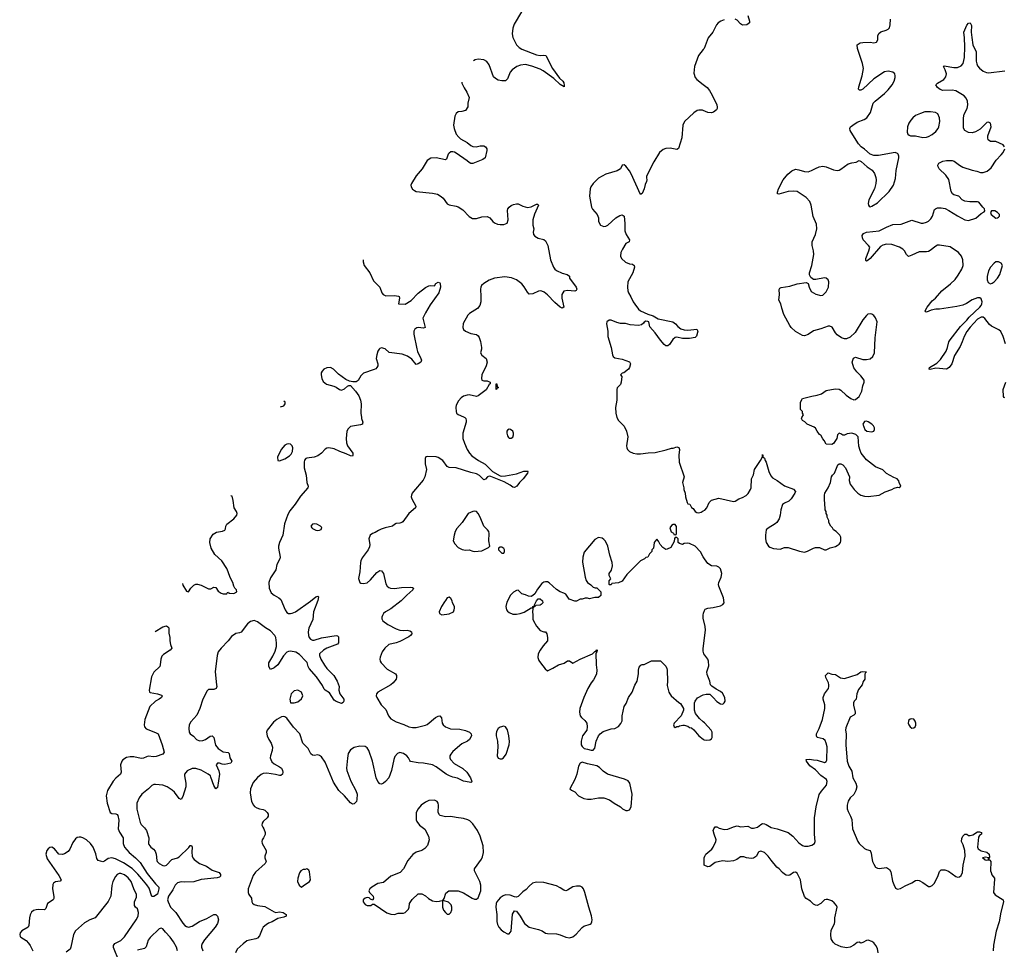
# Model space of a CAD drawing. Header units: inches. Extents: x 1550315 to 1685896, y 510706 to 640504.
# Tile 62 of 256: x 1572499 to 1583303, y 564168 to 574365. Entities that reach past the tile are written whole.
import ezdxf

# ---------------------------------------------------------------- set-up
doc = ezdxf.new("R2010")
doc.units = ezdxf.units.IN
doc.header["$MEASUREMENT"] = 0
for name, color, linetype in [('B5576', 7, 'Continuous'), ('B5577', 7, 'Continuous'), ('B5586', 7, 'Continuous'), ('B5587', 7, 'Continuous')]:
    doc.layers.add(name, color=color, linetype=linetype)

msp = doc.modelspace()

# ---------------------------------------------------------------- linework, layer by layer
at = {"layer": 'B5576', "color": 5}
for points, elevation in [([(1576249, 570000), (1576250, 569990), (1576263, 569950), (1576261, 569939), (1576259, 569930), (1576238, 569922), (1576130, 569903), (1576102, 569878), (1576089, 569851), (1576082, 569770), (1576084, 569724), (1576097, 569690), (1576153, 569610), (1576156, 569590), (1576150, 569579), (1576130, 569580), (1576083, 569603), (1576010, 569628), (1575950, 569656), (1575890, 569668), (1575870, 569664), (1575850, 569653), (1575811, 569610), (1575770, 569581), (1575730, 569567), (1575650, 569556), (1575638, 569550), (1575625, 569535), (1575619, 569510), (1575621, 569450), (1575644, 569370), (1575650, 569290), (1575663, 569250), (1575659, 569230), (1575581, 569139), (1575520, 569050), (1575463, 568977), (1575441, 568939), (1575406, 568834), (1575387, 568710), (1575350, 568630), (1575338, 568590), (1575337, 568570), (1575356, 568470), (1575353, 568450), (1575322, 568390), (1575308, 568330), (1575250, 568243), (1575232, 568190), (1575235, 568130), (1575260, 568080), (1575290, 568053), (1575344, 568024), (1575364, 568004), (1575412, 567890), (1575430, 567863), (1575450, 567852), (1575470, 567850), (1575490, 567855), (1575524, 567870), (1575690, 567985), (1575750, 568034), (1575770, 568043), (1575776, 568036), (1575770, 567994), (1575724, 567870), (1575714, 567786), (1575670, 567690), (1575664, 567650), (1575668, 567610), (1575675, 567590), (1575688, 567570), (1575710, 567559), (1575730, 567559), (1575810, 567585), (1575970, 567611), (1575987, 567607), (1575996, 567596), (1575996, 567530), (1575986, 567514), (1575870, 567471), (1575833, 567450), (1575790, 567410), (1575789, 567390), (1575804, 567350), (1575845, 567285), (1575870, 567250), (1575945, 567170), (1575981, 567110), (1576004, 567050), (1576001, 567010), (1576011, 566970), (1576057, 566910), (1576056, 566890), (1576050, 566875), (1576030, 566865), (1575970, 566886), (1575950, 566902), (1575900, 566980), (1575850, 567010), (1575841, 567021), (1575820, 567060), (1575755, 567155), (1575676, 567250), (1575665, 567270), (1575653, 567313), (1575640, 567330), (1575570, 567402), (1575530, 567426), (1575470, 567437), (1575450, 567435), (1575430, 567426), (1575393, 567387), (1575330, 567287), (1575290, 567254), (1575250, 567239), (1575234, 567270), (1575234, 567310), (1575278, 567382), (1575303, 567437), (1575315, 567490), (1575317, 567530), (1575308, 567590), (1575298, 567610), (1575250, 567663), (1575196, 567696), (1575110, 567759), (1575070, 567773), (1575030, 567765), (1575000, 567740), (1574930, 567647), (1574910, 567638), (1574869, 567631), (1574822, 567598), (1574788, 567550), (1574710, 567470), (1574678, 567430), (1574665, 567390), (1574644, 567210), (1574660, 567070), (1574661, 567050), (1574654, 567030), (1574630, 567018), (1574570, 567018), (1574557, 567003), (1574510, 566913), (1574476, 566810), (1574443, 566737), (1574376, 566664), (1574360, 566630), (1574355, 566590), (1574359, 566550), (1574371, 566530), (1574405, 566505), (1574439, 566470), (1574470, 566456), (1574510, 566458), (1574539, 566470), (1574590, 566506), (1574610, 566508), (1574630, 566490), (1574649, 566409), (1574675, 566370), (1574730, 566335), (1574788, 566328), (1574797, 566317), (1574805, 566270), (1574826, 566230), (1574815, 566210), (1574750, 566196), (1574720, 566200), (1574690, 566209), (1574671, 566209), (1574656, 566190), (1574684, 566124), (1574690, 566090), (1574670, 565942), (1574650, 565929), (1574630, 565965), (1574598, 566058), (1574591, 566071), (1574566, 566090), (1574490, 566133), (1574430, 566151), (1574390, 566152), (1574335, 566125), (1574307, 566090), (1574307, 566070), (1574323, 565990), (1574323, 565950), (1574290, 565844), (1574270, 565813), (1574250, 565821), (1574197, 565890), (1574173, 565913), (1574118, 565950), (1574070, 565968), (1573990, 565976), (1573970, 565974), (1573950, 565965), (1573912, 565928), (1573840, 565870), (1573808, 565830), (1573785, 565770), (1573785, 565705), (1573819, 565559), (1573830, 565537), (1573870, 565500), (1573890, 565470), (1573917, 565390), (1573914, 565330), (1573917, 565317), (1573937, 565290), (1573966, 565266), (1573984, 565244), (1573996, 565210), (1574003, 565143), (1574008, 565130), (1574028, 565110), (1574070, 565086), (1574090, 565084), (1574110, 565092), (1574168, 565152), (1574230, 565170), (1574250, 565181), (1574355, 565285), (1574370, 565307), (1574385, 565305), (1574390, 565290), (1574386, 565234), (1574390, 565190), (1574400, 565170), (1574414, 565154), (1574470, 565110), (1574550, 565079), (1574610, 565035), (1574687, 565010), (1574701, 564990), (1574703, 564970), (1574690, 564959), (1574667, 564953), (1574490, 564935), (1574410, 564909), (1574310, 564905), (1574270, 564907), (1574230, 564896), (1574205, 564870), (1574179, 564821), (1574130, 564751), (1574122, 564710), (1574127, 564687), (1574155, 564630), (1574213, 564573), (1574290, 564454), (1574310, 564430), (1574330, 564417), (1574352, 564412), (1574390, 564423), (1574470, 564474), (1574553, 564507), (1574630, 564550), (1574650, 564548), (1574668, 564530), (1574680, 564490), (1574668, 564450), (1574644, 564410), (1574527, 564273), (1574500, 564230), (1574493, 564210), (1574493, 564190), (1574510, 564150)], 640), ([(1577382, 570000), (1577393, 569990), (1577398, 569970), (1577398, 569950), (1577360, 569830), (1577362, 569770), (1577379, 569719), (1577410, 569650), (1577434, 569610), (1577461, 569581), (1577534, 569530), (1577608, 569488), (1577688, 569408), (1577770, 569363), (1577790, 569359), (1577830, 569360), (1577950, 569385), (1578030, 569412), (1578073, 569413), (1578078, 569410), (1578073, 569407), (1578071, 569391), (1578022, 569330), (1577982, 569290), (1577953, 569247), (1577930, 569234), (1577910, 569239), (1577880, 569260), (1577815, 569295), (1577670, 569356), (1577650, 569357), (1577633, 569350), (1577610, 569326), (1577590, 569318), (1577546, 569366), (1577510, 569384), (1577450, 569397), (1577290, 569451), (1577210, 569452), (1577190, 569465), (1577142, 569530), (1577090, 569564), (1577070, 569569), (1576970, 569575), (1576954, 569570), (1576947, 569553), (1576948, 569492), (1576962, 569430), (1576945, 569350), (1576925, 569315), (1576819, 569190), (1576805, 569170), (1576798, 569150), (1576796, 569130), (1576802, 569110), (1576847, 569030), (1576843, 569010), (1576768, 568950), (1576702, 568858), (1576691, 568850), (1576670, 568841), (1576630, 568839), (1576610, 568829), (1576590, 568809), (1576510, 568792), (1576464, 568776), (1576437, 568763), (1576401, 568739), (1576370, 568729), (1576345, 568710), (1576331, 568670), (1576341, 568610), (1576338, 568582), (1576324, 568550), (1576258, 568462), (1576242, 568430), (1576237, 568410), (1576230, 568310), (1576215, 568235), (1576230, 568192), (1576243, 568183), (1576270, 568179), (1576310, 568187), (1576350, 568221), (1576419, 568301), (1576450, 568324), (1576470, 568319), (1576490, 568291), (1576517, 568177), (1576530, 568150), (1576550, 568136), (1576569, 568129), (1576610, 568126), (1576690, 568137), (1576790, 568142), (1576810, 568137), (1576819, 568130), (1576813, 568110), (1576747, 568053), (1576685, 567990), (1576570, 567903), (1576511, 567870), (1576491, 567850), (1576481, 567830), (1576474, 567810), (1576474, 567794), (1576483, 567770), (1576537, 567730), (1576630, 567683), (1576670, 567670), (1576710, 567665), (1576750, 567667), (1576781, 567661), (1576798, 567650), (1576800, 567630), (1576788, 567610), (1576770, 567597), (1576670, 567545), (1576630, 567530), (1576548, 567510), (1576504, 567470), (1576476, 567430), (1576454, 567374), (1576451, 567350), (1576455, 567330), (1576467, 567310), (1576530, 567242), (1576621, 567190), (1576633, 567173), (1576635, 567150), (1576630, 567130), (1576598, 567090), (1576570, 567070), (1576427, 566990), (1576413, 566970), (1576411, 566950), (1576416, 566930), (1576466, 566850), (1576518, 566798), (1576544, 566730), (1576570, 566697), (1576630, 566662), (1576715, 566635), (1576770, 566608), (1576810, 566600), (1576850, 566600), (1576950, 566625), (1576970, 566634), (1577061, 566710), (1577090, 566725), (1577110, 566730), (1577128, 566708), (1577136, 566650), (1577144, 566630), (1577171, 566610), (1577227, 566587), (1577330, 566583), (1577390, 566569), (1577433, 566550), (1577453, 566530), (1577457, 566510), (1577436, 566470), (1577411, 566450), (1577350, 566421), (1577250, 566336), (1577229, 566310), (1577220, 566290), (1577219, 566270), (1577226, 566250), (1577266, 566206), (1577360, 566150), (1577405, 566110), (1577444, 566050), (1577459, 566010), (1577457, 566003), (1577450, 565999), (1577430, 566000), (1577370, 566012), (1577304, 566044), (1577250, 566056), (1577215, 566070), (1577177, 566090), (1577070, 566169), (1577030, 566191), (1576930, 566211), (1576870, 566215), (1576788, 566228), (1576778, 566238), (1576764, 566270), (1576747, 566290), (1576710, 566314), (1576670, 566326), (1576643, 566317), (1576617, 566283), (1576605, 566250), (1576580, 566130), (1576548, 566050), (1576513, 566007), (1576491, 565989), (1576470, 565980), (1576450, 565984), (1576427, 566010), (1576410, 566050), (1576371, 566231), (1576329, 566350), (1576310, 566378), (1576290, 566392), (1576230, 566398), (1576170, 566382), (1576130, 566355), (1576104, 566316), (1576094, 566266), (1576084, 566156), (1576087, 566130), (1576134, 566014), (1576188, 565910), (1576201, 565870), (1576199, 565810), (1576194, 565790), (1576170, 565764), (1576150, 565761), (1576130, 565774), (1576064, 565850), (1576001, 565910), (1575943, 566003), (1575850, 566219), (1575810, 566279), (1575790, 566295), (1575770, 566300), (1575730, 566295), (1575710, 566298), (1575692, 566312), (1575666, 566370), (1575605, 566430), (1575571, 566530), (1575505, 566605), (1575430, 566703), (1575410, 566717), (1575390, 566721), (1575370, 566717), (1575319, 566690), (1575282, 566658), (1575215, 566570), (1575207, 566550), (1575216, 566510), (1575233, 566470), (1575258, 566430), (1575273, 566387), (1575271, 566350), (1575250, 566290), (1575249, 566270), (1575254, 566250), (1575266, 566226), (1575290, 566201), (1575350, 566170), (1575370, 566154), (1575383, 566130), (1575385, 566110), (1575381, 566090), (1575364, 566076), (1575350, 566075), (1575307, 566087), (1575210, 566100), (1575170, 566095), (1575150, 566087), (1575110, 566054), (1575061, 565999), (1575030, 565930), (1575026, 565886), (1575042, 565790), (1575063, 565750), (1575076, 565736), (1575100, 565720), (1575130, 565708), (1575170, 565702), (1575190, 565693), (1575213, 565670), (1575225, 565650), (1575227, 565630), (1575215, 565610), (1575169, 565571), (1575158, 565550), (1575156, 565530), (1575166, 565506), (1575179, 565490), (1575191, 565450), (1575191, 565429), (1575175, 565390), (1575161, 565370), (1575156, 565350), (1575161, 565330), (1575204, 565250), (1575202, 565230), (1575188, 565190), (1575188, 565170), (1575202, 565130), (1575194, 565110), (1575087, 565013), (1575061, 564979), (1575006, 564830), (1575006, 564790), (1575013, 564770), (1575042, 564730), (1575047, 564690), (1575054, 564674), (1575070, 564660), (1575110, 564647), (1575190, 564637), (1575290, 564580), (1575310, 564573), (1575350, 564578), (1575390, 564573), (1575421, 564550), (1575421, 564530), (1575399, 564521), (1575330, 564505), (1575270, 564469), (1575230, 564456), (1575202, 564438), (1575172, 564410), (1575159, 564390), (1575130, 564316), (1575110, 564290), (1575090, 564281), (1575022, 564270), (1574990, 564260), (1574950, 564229), (1574885, 564170), (1574866, 564130)], 660), ([(1579051, 570000), (1579071, 569970), (1579130, 569905), (1579159, 569850), (1579171, 569790), (1579159, 569690), (1579160, 569670), (1579169, 569650), (1579190, 569630), (1579230, 569612), (1579270, 569602), (1579310, 569602), (1579396, 569615), (1579470, 569619), (1579594, 569646), (1579650, 569665), (1579670, 569665), (1579710, 569678), (1579731, 569671), (1579738, 569650), (1579731, 569590), (1579736, 569510), (1579791, 569351), (1579772, 569290), (1579785, 569230), (1579785, 569210), (1579801, 569170), (1579806, 569130), (1579822, 569070), (1579830, 569054), (1579851, 569051), (1579870, 569014), (1579890, 569002), (1579912, 568970), (1579930, 568958), (1579950, 568956), (1579977, 568963), (1580000, 568977)], 680), ([(1574284, 568182), (1574290, 568162), (1574330, 568095), (1574350, 568089), (1574377, 568130), (1574410, 568163), (1574430, 568172), (1574450, 568174), (1574490, 568162), (1574570, 568123), (1574597, 568123), (1574630, 568142), (1574650, 568138), (1574678, 568098), (1574710, 568075), (1574730, 568069), (1574771, 568069), (1574778, 568082), (1574790, 568086), (1574795, 568075), (1574850, 568070), (1574881, 568090), (1574878, 568110), (1574859, 568130), (1574848, 568150), (1574836, 568190), (1574807, 568247), (1574787, 568310), (1574770, 568346), (1574716, 568430), (1574639, 568499), (1574599, 568570), (1574584, 568630), (1574588, 568672), (1574620, 568720), (1574658, 568742), (1574726, 568755), (1574750, 568765), (1574758, 568782), (1574761, 568810), (1574771, 568830), (1574847, 568890), (1574881, 568930), (1574884, 568950), (1574879, 568970), (1574851, 569011), (1574843, 569090), (1574830, 569138), (1574816, 569144)], 620), ([(1580000, 568474), (1579969, 568529), (1579910, 568590), (1579850, 568621), (1579830, 568624), (1579790, 568618), (1579770, 568609), (1579740, 568620), (1579726, 568630), (1579726, 568670), (1579710, 568686), (1579690, 568686), (1579684, 568676), (1579680, 568640), (1579644, 568576), (1579604, 568556), (1579590, 568555), (1579556, 568576), (1579527, 568607), (1579510, 568646), (1579490, 568666), (1579470, 568646), (1579462, 568630), (1579454, 568570), (1579434, 568550), (1579434, 568530), (1579410, 568506), (1579391, 568469), (1579370, 568466), (1579354, 568450), (1579310, 568428), (1579160, 568280), (1579110, 568208), (1579070, 568188), (1578998, 568182), (1578990, 568166), (1578970, 568166), (1578966, 568170), (1578966, 568210), (1578986, 568230), (1578968, 568268), (1578968, 568290), (1578993, 568327), (1579005, 568375), (1579001, 568410), (1578976, 568490), (1578952, 568590), (1578926, 568646), (1578910, 568665), (1578890, 568679), (1578850, 568684), (1578810, 568664), (1578694, 568526), (1578677, 568470), (1578675, 568415), (1578704, 568250), (1578715, 568215), (1578731, 568191), (1578766, 568166), (1578790, 568142), (1578813, 568133), (1578832, 568132), (1578874, 568090), (1578874, 568050), (1578850, 568026), (1578810, 568028), (1578750, 568014), (1578730, 568019), (1578702, 568018), (1578670, 568009), (1578650, 568008), (1578610, 567988), (1578590, 567988), (1578529, 568009), (1578490, 568062), (1578470, 568075), (1578430, 568089), (1578390, 568114), (1578309, 568189), (1578290, 568199), (1578270, 568199), (1578250, 568195), (1578230, 568182), (1578181, 568119), (1578151, 568069), (1578130, 568048), (1578110, 568038), (1578083, 568043), (1578050, 568058), (1578010, 568069), (1577970, 568108), (1577950, 568104), (1577916, 568084), (1577886, 568054), (1577844, 567976), (1577833, 567930), (1577841, 567890), (1577850, 567876), (1577870, 567861), (1577910, 567844), (1577950, 567843), (1577989, 567851), (1578033, 567867), (1578110, 567912), (1578126, 567914), (1578128, 567930), (1578146, 567934), (1578146, 567946), (1578168, 567990), (1578189, 568011), (1578210, 568011), (1578236, 567990), (1578238, 567970), (1578222, 567950), (1578210, 567944), (1578162, 567938), (1578146, 567926), (1578134, 567926), (1578126, 567874), (1578128, 567832), (1578131, 567790), (1578137, 567770), (1578170, 567711), (1578210, 567665), (1578250, 567651), (1578270, 567651), (1578283, 567630), (1578291, 567590), (1578291, 567550), (1578243, 567497), (1578211, 567450), (1578188, 567410), (1578185, 567370), (1578197, 567337), (1578213, 567310), (1578263, 567243), (1578290, 567221), (1578350, 567251), (1578410, 567288), (1578472, 567308), (1578510, 567331), (1578530, 567331), (1578570, 567305), (1578650, 567351), (1578786, 567410), (1578810, 567434), (1578822, 567438), (1578830, 567454), (1578834, 567450), (1578832, 567430), (1578822, 567418), (1578824, 567290), (1578833, 567230), (1578827, 567190), (1578811, 567150), (1578796, 567125), (1578768, 567092), (1578733, 567027), (1578688, 566930), (1578647, 566810), (1578642, 566770), (1578650, 566730), (1578664, 566710), (1578699, 566679), (1578723, 566650), (1578727, 566610), (1578721, 566570), (1578676, 566510), (1578661, 566450), (1578658, 566410), (1578670, 566392), (1578694, 566370), (1578730, 566365), (1578770, 566351), (1578790, 566352), (1578810, 566374), (1578824, 566450), (1578849, 566511), (1578867, 566533), (1578903, 566557), (1578990, 566587), (1579030, 566591), (1579069, 566611), (1579096, 566644), (1579110, 566674), (1579109, 566730), (1579133, 566830), (1579154, 566866), (1579179, 566930), (1579221, 566990), (1579250, 567065), (1579273, 567110), (1579289, 567190), (1579289, 567231), (1579298, 567262), (1579315, 567285), (1579330, 567292), (1579350, 567292), (1579430, 567331), (1579530, 567332), (1579590, 567272), (1579601, 567250), (1579603, 567230), (1579607, 567110), (1579603, 567063), (1579622, 566990), (1579631, 566970), (1579648, 566948), (1579730, 566876), (1579750, 566865), (1579782, 566810), (1579782, 566790), (1579758, 566730), (1579682, 566650), (1579674, 566630), (1579682, 566610), (1579690, 566602), (1579708, 566612), (1579727, 566613), (1579740, 566620), (1579775, 566625), (1579790, 566626), (1579830, 566616), (1579850, 566601), (1579870, 566596), (1579897, 566577), (1579950, 566511), (1580000, 566474)], 680), ([(1580000, 567799), (1579997, 567810), (1580000, 567832)], 680), ([(1573985, 567653), (1574070, 567704), (1574110, 567716), (1574126, 567706), (1574134, 567694), (1574137, 567637), (1574147, 567587), (1574147, 567550), (1574153, 567513), (1574167, 567470), (1574151, 567450), (1574077, 567403), (1574058, 567382), (1574046, 567350), (1574042, 567290), (1574036, 567270), (1573972, 567208), (1573945, 567155), (1573921, 567010), (1573925, 566990), (1573930, 566986), (1574012, 566970), (1574055, 566955), (1574061, 566950), (1574056, 566930), (1574031, 566910), (1573990, 566889), (1573927, 566833), (1573873, 566690), (1573863, 566630), (1573867, 566607), (1573886, 566586), (1573988, 566548), (1574018, 566530), (1574062, 566410), (1574083, 566330), (1574070, 566310), (1573996, 566284), (1573970, 566281), (1573910, 566285), (1573890, 566281), (1573856, 566264), (1573830, 566262), (1573750, 566278), (1573710, 566281), (1573670, 566272), (1573632, 566248), (1573618, 566230), (1573606, 566190), (1573611, 566110), (1573605, 566090), (1573553, 566047), (1573526, 566014), (1573463, 565910), (1573447, 565850), (1573458, 565770), (1573490, 565670), (1573510, 565656), (1573554, 565654), (1573567, 565647), (1573574, 565634), (1573585, 565585), (1573579, 565490), (1573593, 565453), (1573636, 565390), (1573634, 565330), (1573649, 565290), (1573699, 565230), (1573770, 565170), (1573821, 565121), (1573899, 564999), (1573990, 564886), (1574024, 564850), (1574027, 564830), (1574010, 564773), (1573970, 564749), (1573950, 564749), (1573918, 564838), (1573895, 564875), (1573840, 564940), (1573794, 564994), (1573734, 565054), (1573638, 565118), (1573550, 565159), (1573510, 565170), (1573470, 565165), (1573430, 565134), (1573410, 565126), (1573361, 565141), (1573344, 565164), (1573334, 565214), (1573304, 565290), (1573277, 565330), (1573233, 565370), (1573190, 565392), (1573170, 565399), (1573150, 565399), (1573130, 565393), (1573110, 565378), (1573082, 565338), (1573050, 565267), (1573030, 565241), (1572990, 565216), (1572969, 565209), (1572930, 565213), (1572882, 565270), (1572850, 565289), (1572830, 565284), (1572810, 565269), (1572797, 565250), (1572787, 565210), (1572800, 565160), (1572930, 564979), (1572955, 564930), (1572943, 564917), (1572890, 564907), (1572870, 564893), (1572862, 564878), (1572857, 564830), (1572873, 564747), (1572873, 564727), (1572867, 564710), (1572803, 564670), (1572785, 564615), (1572770, 564601), (1572710, 564605), (1572678, 564602), (1572650, 564592), (1572630, 564576), (1572615, 564545), (1572606, 564514), (1572600, 564430), (1572593, 564410), (1572521, 564370), (1572504, 564350), (1572499, 564330), (1572503, 564310), (1572510, 564301), (1572570, 564263), (1572596, 564236), (1572614, 564210), (1572642, 564150)], 620), ([(1580000, 567440), (1579998, 567450), (1580000, 567468)], 680), ([(1580000, 566662), (1579958, 566698), (1579915, 566755), (1579902, 566790), (1579902, 566870), (1579909, 566890), (1579935, 566925), (1580000, 566959)], 680), ([(1573590, 564034), (1573527, 564187), (1573529, 564210), (1573541, 564230), (1573610, 564265), (1573650, 564303), (1573778, 564490), (1573797, 564530), (1573804, 564570), (1573793, 564613), (1573769, 564630), (1573758, 564650), (1573759, 564690), (1573779, 564741), (1573781, 564770), (1573752, 564830), (1573721, 564910), (1573690, 564951), (1573650, 564986), (1573610, 564999), (1573590, 564998), (1573570, 564988), (1573550, 564965), (1573520, 564910), (1573509, 564869), (1573498, 564750), (1573469, 564691), (1573327, 564513), (1573270, 564490), (1573210, 564457), (1573110, 564369), (1573089, 564330), (1573061, 564190), (1573053, 564170), (1573010, 564137)], 640), ([(1574230, 564150), (1574219, 564190), (1574186, 564250), (1574150, 564301), (1574097, 564357), (1574070, 564393), (1574050, 564401), (1574030, 564392), (1573930, 564297), (1573910, 564269), (1573885, 564195), (1573870, 564176), (1573790, 564157)], 640)]:
    msp.add_lwpolyline(points, dxfattribs=dict(at, elevation=elevation))
for points, elevation in [([(1577870, 569873), (1577850, 569862), (1577843, 569850), (1577844, 569830), (1577850, 569802), (1577862, 569782), (1577870, 569776), (1577890, 569776), (1577910, 569786), (1577919, 569810), (1577917, 569830), (1577909, 569850), (1577886, 569870)], 680), ([(1575450, 569712), (1575430, 569709), (1575410, 569698), (1575368, 569650), (1575328, 569568), (1575331, 569531), (1575350, 569526), (1575410, 569547), (1575459, 569581), (1575479, 569601), (1575493, 569630), (1575495, 569670), (1575489, 569690), (1575470, 569709)], 640), ([(1577490, 568975), (1577470, 568971), (1577421, 568950), (1577353, 568850), (1577297, 568783), (1577278, 568750), (1577266, 568710), (1577256, 568650), (1577274, 568614), (1577310, 568577), (1577354, 568554), (1577390, 568546), (1577430, 568551), (1577470, 568534), (1577490, 568531), (1577570, 568539), (1577643, 568577), (1577658, 568590), (1577646, 568650), (1577650, 568730), (1577645, 568750), (1577631, 568770), (1577591, 568810), (1577553, 568910), (1577530, 568949), (1577510, 568970)], 680), ([(1575730, 568835), (1575710, 568832), (1575695, 568810), (1575703, 568790), (1575710, 568784), (1575750, 568767), (1575770, 568763), (1575790, 568766), (1575808, 568772), (1575814, 568794), (1575798, 568810), (1575758, 568830)], 660), ([(1579670, 568828), (1579650, 568818), (1579632, 568790), (1579646, 568746), (1579673, 568733), (1579678, 568718), (1579690, 568714), (1579702, 568718), (1579706, 568730), (1579707, 568807), (1579690, 568826)], 680), ([(1577790, 568578), (1577770, 568578), (1577754, 568570), (1577754, 568550), (1577790, 568514), (1577810, 568514), (1577818, 568530), (1577818, 568550), (1577810, 568566)], 680), ([(1577210, 568029), (1577190, 568022), (1577170, 567995), (1577162, 567978), (1577126, 567930), (1577101, 567870), (1577107, 567850), (1577130, 567837), (1577210, 567847), (1577258, 567870), (1577268, 567890), (1577269, 567910), (1577269, 567930), (1577249, 567969), (1577244, 567990), (1577230, 568015)], 680), ([(1575550, 567012), (1575510, 567002), (1575476, 566970), (1575463, 566910), (1575472, 566872), (1575511, 566871), (1575550, 566883), (1575590, 566914), (1575606, 566950), (1575590, 566990)], 660), ([(1577810, 566617), (1577770, 566606), (1577750, 566589), (1577730, 566556), (1577726, 566530), (1577726, 566510), (1577742, 566450), (1577746, 566390), (1577739, 566290), (1577750, 566265), (1577770, 566256), (1577790, 566259), (1577809, 566270), (1577837, 566310), (1577869, 566410), (1577872, 566448), (1577866, 566510), (1577850, 566575), (1577830, 566609)], 680), ([(1578670, 566222), (1578650, 566208), (1578630, 566178), (1578614, 566090), (1578590, 566029), (1578534, 565930), (1578552, 565912), (1578590, 565896), (1578631, 565850), (1578690, 565824), (1578730, 565814), (1578770, 565814), (1578850, 565831), (1578910, 565831), (1578970, 565806), (1579022, 565770), (1579090, 565731), (1579112, 565710), (1579150, 565691), (1579170, 565691), (1579190, 565698), (1579209, 565731), (1579219, 565870), (1579193, 565990), (1579175, 566015), (1579135, 566035), (1578950, 566089), (1578902, 566122), (1578862, 566162), (1578830, 566179), (1578730, 566202)], 680), ([(1577050, 565803), (1576990, 565799), (1576950, 565783), (1576905, 565750), (1576871, 565710), (1576851, 565670), (1576851, 565590), (1576856, 565570), (1576887, 565530), (1576944, 565484), (1576984, 565410), (1576993, 565367), (1576973, 565307), (1576945, 565275), (1576910, 565253), (1576848, 565232), (1576811, 565209), (1576757, 565143), (1576711, 565050), (1576672, 565010), (1576571, 564969), (1576490, 564902), (1576430, 564889), (1576363, 564850), (1576341, 564830), (1576331, 564810), (1576338, 564790), (1576378, 564750), (1576382, 564730), (1576373, 564707), (1576350, 564718), (1576334, 564734), (1576310, 564737), (1576290, 564729), (1576267, 564710), (1576267, 564690), (1576290, 564659), (1576310, 564648), (1576352, 564648), (1576370, 564662), (1576390, 564662), (1576528, 564568), (1576570, 564555), (1576610, 564551), (1576650, 564563), (1576710, 564564), (1576730, 564571), (1576765, 564610), (1576773, 564630), (1576776, 564670), (1576804, 564715), (1576870, 564775), (1576910, 564775), (1576950, 564756), (1576984, 564724), (1577030, 564699), (1577070, 564693), (1577105, 564695), (1577130, 564702), (1577140, 564700), (1577140, 564630), (1577150, 564599), (1577170, 564570), (1577190, 564553), (1577210, 564553), (1577230, 564570), (1577240, 564600), (1577242, 564630), (1577233, 564654), (1577204, 564684), (1577158, 564698), (1577150, 564706), (1577142, 564702), (1577155, 564725), (1577175, 564785), (1577209, 564811), (1577310, 564811), (1577370, 564786), (1577462, 564730), (1577490, 564718), (1577510, 564718), (1577530, 564732), (1577558, 564810), (1577558, 564870), (1577549, 564910), (1577489, 565030), (1577489, 565050), (1577565, 565155), (1577578, 565182), (1577589, 565230), (1577583, 565303), (1577550, 565410), (1577521, 565470), (1577470, 565546), (1577438, 565578), (1577415, 565590), (1577370, 565604), (1577290, 565612), (1577230, 565624), (1577170, 565622), (1577114, 565635), (1577104, 565644), (1577089, 565670), (1577095, 565750), (1577092, 565772), (1577079, 565790)], 680), ([(1575650, 565049), (1575630, 565042), (1575610, 565042), (1575585, 565030), (1575570, 565008), (1575551, 564950), (1575547, 564910), (1575566, 564870), (1575590, 564851), (1575610, 564863), (1575679, 564910), (1575689, 564930), (1575679, 565019), (1575670, 565035)], 680), ([(1578170, 564904), (1578126, 564894), (1578090, 564862), (1578056, 564824), (1578021, 564799), (1577970, 564749), (1577950, 564741), (1577930, 564743), (1577881, 564761), (1577830, 564764), (1577805, 564755), (1577770, 564733), (1577734, 564690), (1577728, 564670), (1577725, 564630), (1577733, 564550), (1577734, 564474), (1577741, 564441), (1577756, 564410), (1577782, 564382), (1577810, 564359), (1577850, 564336), (1577870, 564338), (1577892, 564368), (1577907, 564553), (1577930, 564591), (1577950, 564585), (1577991, 564530), (1578039, 564450), (1578090, 564411), (1578190, 564387), (1578231, 564370), (1578270, 564346), (1578290, 564341), (1578390, 564336), (1578430, 564327), (1578490, 564301), (1578530, 564294), (1578570, 564305), (1578606, 564334), (1578670, 564407), (1578690, 564421), (1578758, 564442), (1578769, 564451), (1578777, 564470), (1578779, 564490), (1578774, 564534), (1578744, 564630), (1578701, 564790), (1578684, 564830), (1578670, 564849), (1578650, 564859), (1578610, 564861), (1578568, 564852), (1578510, 564815), (1578490, 564808), (1578470, 564815), (1578430, 564844), (1578390, 564864), (1578250, 564902)], 680)]:
    msp.add_lwpolyline(points, close=True, dxfattribs=dict(at, elevation=elevation))
at = {"layer": 'B5577', "color": 5}
for points, elevation in [([(1578004, 574450), (1577925, 574315), (1577909, 574271), (1577904, 574210), (1577910, 574170), (1577952, 574090), (1577981, 574061), (1578010, 574042), (1578170, 573979), (1578210, 573973), (1578250, 573976), (1578273, 573973), (1578344, 573830), (1578423, 573723), (1578459, 573690), (1578470, 573671), (1578475, 573645), (1578472, 573630), (1578430, 573655), (1578360, 573720), (1578244, 573804), (1578210, 573822), (1578117, 573857), (1578050, 573874), (1577993, 573867), (1577955, 573850), (1577903, 573817), (1577881, 573790), (1577850, 573718), (1577830, 573695), (1577790, 573693), (1577750, 573703), (1577719, 573719), (1577698, 573738), (1577650, 573870), (1577625, 573905), (1577590, 573924), (1577530, 573934), (1577496, 573924), (1577480, 573915)], 660), ([(1580000, 574040), (1579947, 573973), (1579905, 573850), (1579897, 573777), (1579910, 573731), (1579929, 573709), (1580000, 573654)], 680), ([(1577350, 573681), (1577352, 573670), (1577376, 573616), (1577407, 573570), (1577431, 573511), (1577416, 573450), (1577416, 573410), (1577390, 573369), (1577350, 573359), (1577310, 573355), (1577290, 573335), (1577274, 573306), (1577260, 573210), (1577268, 573170), (1577290, 573110), (1577316, 573076), (1577337, 573057), (1577410, 573017), (1577450, 572984), (1577470, 572975), (1577509, 572971), (1577550, 572981), (1577590, 572981), (1577611, 572970), (1577626, 572950), (1577626, 572930), (1577606, 572850), (1577582, 572830), (1577470, 572789), (1577450, 572789), (1577430, 572799), (1577410, 572818), (1577290, 572901), (1577270, 572912), (1577250, 572917), (1577230, 572914), (1577210, 572900), (1577202, 572890), (1577183, 572837), (1577170, 572827), (1577070, 572850), (1577010, 572845), (1576970, 572820), (1576914, 572730), (1576850, 572652), (1576797, 572570), (1576791, 572550), (1576793, 572530), (1576810, 572508), (1576831, 572490), (1576850, 572482), (1577030, 572462), (1577085, 572450), (1577125, 572425), (1577146, 572406), (1577190, 572344), (1577210, 572333), (1577290, 572319), (1577310, 572311), (1577360, 572280), (1577430, 572207), (1577466, 572186), (1577510, 572185), (1577570, 572202), (1577630, 572206), (1577658, 572190), (1577690, 572151), (1577710, 572136), (1577743, 572123), (1577770, 572119), (1577810, 572117), (1577846, 572134), (1577859, 572170), (1577850, 572274), (1577854, 572290), (1577869, 572310), (1577890, 572326), (1577918, 572338), (1577950, 572346), (1577970, 572346), (1578019, 572319), (1578070, 572306), (1578110, 572313), (1578170, 572343), (1578182, 572342), (1578191, 572330), (1578147, 572233), (1578130, 572170), (1578130, 572110), (1578142, 572070), (1578134, 572034), (1578135, 572010), (1578150, 571991), (1578188, 571968), (1578250, 571955), (1578270, 571941), (1578293, 571890), (1578323, 571730), (1578356, 571650), (1578371, 571630), (1578390, 571615), (1578450, 571585), (1578505, 571570), (1578530, 571551), (1578531, 571530), (1578605, 571430), (1578611, 571409), (1578605, 571395), (1578591, 571389), (1578510, 571396), (1578470, 571388), (1578446, 571350), (1578446, 571310), (1578471, 571210), (1578450, 571201), (1578430, 571210), (1578370, 571263), (1578290, 571348), (1578255, 571375), (1578230, 571388), (1578210, 571391), (1578190, 571388), (1578130, 571357), (1578090, 571353), (1578070, 571376), (1578035, 571435), (1578009, 571469), (1577950, 571510), (1577894, 571534), (1577823, 571543), (1577710, 571531), (1577650, 571508), (1577591, 571470), (1577568, 571450), (1577558, 571430), (1577555, 571410), (1577560, 571330), (1577558, 571270), (1577548, 571230), (1577524, 571196), (1577436, 571144), (1577416, 571125), (1577366, 571034), (1577362, 570990), (1577370, 570967), (1577389, 570949), (1577450, 570924), (1577510, 570912), (1577530, 570896), (1577539, 570879), (1577555, 570835), (1577566, 570770), (1577566, 570750), (1577556, 570710), (1577570, 570684), (1577617, 570650), (1577627, 570610), (1577619, 570570), (1577571, 570470), (1577566, 570430), (1577571, 570410), (1577590, 570402), (1577630, 570403), (1577662, 570390), (1577662, 570370), (1577650, 570362), (1577616, 570304), (1577530, 570239), (1577510, 570231), (1577430, 570250), (1577410, 570248), (1577370, 570234), (1577344, 570216), (1577315, 570185), (1577290, 570137), (1577284, 570110), (1577287, 570067), (1577293, 570050), (1577310, 570033), (1577370, 570010), (1577382, 570000)], 660), ([(1580000, 573368), (1579990, 573372), (1579950, 573374), (1579931, 573369), (1579895, 573345), (1579795, 573250), (1579776, 573210), (1579764, 573070), (1579727, 572953), (1579710, 572941), (1579635, 572955), (1579588, 572952), (1579558, 572942), (1579521, 572910), (1579456, 572805), (1579378, 572650), (1579376, 572630), (1579381, 572610), (1579377, 572590), (1579362, 572558), (1579350, 572509), (1579330, 572458), (1579310, 572448), (1579210, 572674), (1579190, 572709), (1579150, 572759), (1579130, 572773), (1579110, 572768), (1579090, 572728), (1579054, 572706), (1578930, 572669), (1578850, 572626), (1578790, 572569), (1578765, 572530), (1578758, 572510), (1578753, 572430), (1578773, 572310), (1578785, 572285), (1578835, 572230), (1578851, 572190), (1578851, 572150), (1578871, 572110), (1578910, 572096), (1578930, 572099), (1578954, 572110), (1579042, 572190), (1579084, 572216), (1579110, 572223), (1579131, 572211), (1579138, 572130), (1579139, 572050), (1579154, 572010), (1579191, 571949), (1579185, 571930), (1579150, 571909), (1579112, 571848), (1579095, 571810), (1579093, 571770), (1579104, 571744), (1579147, 571707), (1579190, 571688), (1579222, 571682), (1579241, 571670), (1579244, 571650), (1579228, 571590), (1579171, 571490), (1579167, 571430), (1579172, 571390), (1579180, 571370), (1579206, 571326), (1579231, 571270), (1579250, 571243), (1579290, 571190), (1579312, 571170), (1579390, 571135), (1579450, 571115), (1579505, 571085), (1579665, 571050), (1579696, 571030), (1579720, 571000), (1579754, 570974), (1579790, 570963), (1579830, 570961), (1579930, 570971), (1579941, 570950), (1579925, 570895), (1579910, 570878), (1579850, 570869), (1579811, 570869), (1579770, 570869), (1579710, 570881), (1579690, 570879), (1579664, 570856), (1579630, 570804), (1579610, 570789), (1579590, 570789), (1579570, 570804), (1579530, 570849), (1579472, 570932), (1579415, 570995), (1579404, 571050), (1579390, 571056), (1579370, 571060), (1579350, 571046), (1579344, 571036), (1579322, 571018), (1579290, 571011), (1579198, 571018), (1579147, 571033), (1579090, 571032), (1579050, 571044), (1578990, 571071), (1578966, 571070), (1578943, 571050), (1578938, 571030), (1578953, 570950), (1578953, 570890), (1578990, 570770), (1579003, 570690), (1579010, 570672), (1579030, 570656), (1579110, 570643), (1579190, 570611), (1579202, 570590), (1579191, 570550), (1579178, 570530), (1579127, 570493), (1579110, 570488), (1579092, 570470), (1579105, 570450), (1579098, 570390), (1579090, 570364), (1579054, 570326), (1579051, 570309), (1579051, 570190), (1579035, 570110), (1579039, 570050), (1579050, 570002), (1579051, 570000)], 680), ([(1576267, 571732), (1576268, 571710), (1576277, 571670), (1576341, 571590), (1576382, 571502), (1576450, 571430), (1576473, 571370), (1576486, 571350), (1576515, 571335), (1576610, 571340), (1576654, 571334), (1576661, 571330), (1576667, 571310), (1576654, 571250), (1576730, 571245), (1576795, 571285), (1576870, 571364), (1576950, 571428), (1576990, 571447), (1577010, 571451), (1577050, 571445), (1577065, 571470), (1577090, 571486), (1577110, 571478), (1577113, 571470), (1577115, 571430), (1577099, 571370), (1577002, 571238), (1576952, 571150), (1576924, 571090), (1576947, 570990), (1576930, 570981), (1576873, 570987), (1576856, 570984), (1576835, 570970), (1576824, 570950), (1576824, 570916), (1576855, 570755), (1576864, 570724), (1576901, 570650), (1576907, 570630), (1576902, 570610), (1576870, 570589), (1576850, 570584), (1576800, 570640), (1576754, 570674), (1576695, 570695), (1576553, 570713), (1576510, 570753), (1576470, 570765), (1576450, 570759), (1576443, 570750), (1576430, 570729), (1576416, 570690), (1576411, 570650), (1576427, 570590), (1576427, 570570), (1576419, 570550), (1576405, 570535), (1576390, 570527), (1576270, 570489), (1576242, 570458), (1576212, 570408), (1576190, 570393), (1576153, 570393), (1576119, 570399), (1576078, 570418), (1575997, 570477), (1575944, 570530), (1575910, 570551), (1575870, 570548), (1575836, 570530), (1575817, 570510), (1575808, 570490), (1575806, 570470), (1575813, 570430), (1575830, 570397), (1575866, 570366), (1575945, 570345), (1575970, 570333), (1576007, 570307), (1576030, 570302), (1576064, 570316), (1576095, 570345), (1576110, 570352), (1576130, 570352), (1576185, 570290), (1576219, 570239), (1576240, 570190), (1576247, 570150), (1576241, 570050), (1576249, 570000)], 640), ([(1575362, 570117), (1575398, 570130), (1575411, 570150), (1575411, 570171), (1575396, 570180)], 620)]:
    msp.add_lwpolyline(points, dxfattribs=dict(at, elevation=elevation))
at = {"layer": 'B5577', "color": 5, "elevation": 660}
msp.add_lwpolyline([(1577730, 570308), (1577726, 570310), (1577726, 570370), (1577730, 570371), (1577734, 570370), (1577738, 570338), (1577751, 570330), (1577738, 570322)], close=True, dxfattribs=at)
at = {"layer": 'B5586', "color": 5}
for points, elevation in [([(1580000, 568977), (1580015, 568985), (1580037, 569010), (1580064, 569070), (1580090, 569096), (1580170, 569115), (1580330, 569079), (1580350, 569083), (1580390, 569111), (1580430, 569125), (1580470, 569145), (1580492, 569168), (1580519, 569210), (1580524, 569230), (1580529, 569330), (1580549, 569371), (1580562, 569430), (1580629, 569530), (1580648, 569570), (1580650, 569594), (1580654, 569590), (1580654, 569570), (1580670, 569554), (1580678, 569530), (1580691, 569511), (1580719, 569410), (1580742, 569362), (1580760, 569340), (1580810, 569311), (1580890, 569251), (1580990, 569216), (1581011, 569190), (1581005, 569170), (1580965, 569110), (1580937, 569083), (1580890, 569062), (1580870, 569048), (1580851, 568989), (1580843, 568930), (1580831, 568890), (1580806, 568850), (1580790, 568834), (1580711, 568789), (1580691, 568769), (1580681, 568710), (1580681, 568670), (1580688, 568630), (1580715, 568590), (1580730, 568579), (1580770, 568565), (1580842, 568558), (1580890, 568574), (1580930, 568575), (1581054, 568534), (1581110, 568526), (1581145, 568535), (1581208, 568570), (1581230, 568576), (1581275, 568575), (1581330, 568551), (1581350, 568551), (1581392, 568572), (1581450, 568586), (1581470, 568596), (1581490, 568611), (1581504, 568630), (1581509, 568650), (1581508, 568688), (1581498, 568710), (1581458, 568750), (1581429, 568770), (1581418, 568790), (1581398, 568810), (1581378, 568850), (1581378, 568870), (1581358, 568910), (1581358, 568930), (1581348, 568950), (1581348, 568970), (1581338, 568990), (1581335, 569065), (1581329, 569090), (1581329, 569150), (1581335, 569170), (1581369, 569231), (1581394, 569290), (1581408, 569350), (1581418, 569370), (1581438, 569390), (1581476, 569484), (1581490, 569492), (1581510, 569492), (1581530, 569482), (1581562, 569450), (1581605, 569350), (1581601, 569310), (1581611, 569270), (1581654, 569210), (1581697, 569170), (1581730, 569148), (1581770, 569138), (1581810, 569136), (1581929, 569151), (1581995, 569185), (1582070, 569211), (1582094, 569226), (1582130, 569238), (1582150, 569234), (1582166, 569250), (1582148, 569290), (1582147, 569307), (1582129, 569329), (1582090, 569342), (1582009, 569389), (1581970, 569428), (1581890, 569462), (1581790, 569538), (1581734, 569610), (1581720, 569640), (1581706, 569686), (1581698, 569790), (1581674, 569814), (1581630, 569829), (1581579, 569821), (1581550, 569809), (1581530, 569809), (1581510, 569822), (1581490, 569828), (1581472, 569810), (1581465, 569770), (1581430, 569718), (1581410, 569706), (1581350, 569708), (1581328, 569750), (1581310, 569768), (1581289, 569809), (1581276, 569816), (1581248, 569850), (1581230, 569886), (1581216, 569896), (1581138, 569930), (1581114, 569954), (1581088, 569970), (1581078, 569990), (1581083, 570000)], 680), ([(1580000, 567832), (1580003, 567857), (1580014, 567886), (1580021, 567899), (1580049, 567911), (1580110, 567917), (1580190, 567935), (1580215, 567950), (1580229, 567970), (1580222, 568022), (1580170, 568150), (1580167, 568170), (1580169, 568191), (1580197, 568250), (1580205, 568290), (1580190, 568342), (1580170, 568359), (1580150, 568369), (1580090, 568374), (1580050, 568399), (1580013, 568450), (1580000, 568474)], 680), ([(1580000, 567468), (1580023, 567670), (1580022, 567710), (1580000, 567799)], 680), ([(1580000, 566959), (1580000, 566960), (1580030, 566965), (1580070, 566965), (1580110, 566931), (1580150, 566887), (1580190, 566859), (1580210, 566856), (1580219, 566861), (1580229, 566871), (1580239, 566890), (1580235, 566930), (1580210, 566979), (1580190, 566997), (1580142, 567022), (1580095, 567055), (1580079, 567070), (1580072, 567110), (1580044, 567184), (1580039, 567210), (1580061, 567279), (1580058, 567330), (1580050, 567349), (1580006, 567410), (1580000, 567440)], 680), ([(1581917, 564130), (1581910, 564175), (1581892, 564210), (1581870, 564239), (1581850, 564254), (1581810, 564267), (1581790, 564266), (1581750, 564243), (1581730, 564237), (1581710, 564245), (1581690, 564244), (1581650, 564214), (1581610, 564192), (1581570, 564184), (1581514, 564194), (1581446, 564226), (1581426, 564246), (1581404, 564284), (1581398, 564330), (1581404, 564376), (1581439, 564450), (1581444, 564470), (1581445, 564515), (1581469, 564630), (1581462, 564650), (1581437, 564677), (1581410, 564699), (1581365, 564715), (1581350, 564715), (1581331, 564709), (1581290, 564669), (1581251, 564649), (1581230, 564653), (1581210, 564664), (1581177, 564697), (1581130, 564724), (1581109, 564749), (1581083, 564830), (1581065, 564930), (1581050, 564968), (1581030, 565002), (1581010, 565014), (1580990, 565009), (1580950, 564981), (1580930, 564979), (1580910, 564983), (1580892, 564992), (1580870, 565009), (1580833, 565050), (1580808, 565068), (1580744, 565144), (1580712, 565190), (1580670, 565231), (1580630, 565245), (1580610, 565238), (1580602, 565230), (1580583, 565190), (1580550, 565167), (1580524, 565164), (1580473, 565173), (1580443, 565183), (1580410, 565182), (1580368, 565152), (1580330, 565138), (1580270, 565132), (1580210, 565139), (1580130, 565121), (1580070, 565077), (1580050, 565074), (1580009, 565090), (1580009, 565170), (1580015, 565190), (1580029, 565210), (1580092, 565268), (1580109, 565290), (1580138, 565350), (1580142, 565370), (1580119, 565430), (1580109, 565470), (1580115, 565490), (1580130, 565511), (1580150, 565511), (1580175, 565495), (1580230, 565481), (1580270, 565485), (1580330, 565512), (1580370, 565522), (1580411, 565511), (1580490, 565518), (1580530, 565496), (1580550, 565495), (1580594, 565506), (1580630, 565536), (1580650, 565547), (1580670, 565545), (1580690, 565538), (1580744, 565504), (1580810, 565489), (1580930, 565449), (1580984, 565410), (1581050, 565336), (1581090, 565307), (1581110, 565299), (1581150, 565299), (1581190, 565311), (1581219, 565330), (1581229, 565351), (1581221, 565430), (1581220, 565610), (1581237, 565730), (1581273, 565867), (1581296, 565904), (1581352, 565970), (1581359, 566010), (1581352, 566030), (1581290, 566073), (1581230, 566136), (1581170, 566181), (1581134, 566230), (1581129, 566250), (1581167, 566253), (1581210, 566245), (1581250, 566243), (1581330, 566216), (1581350, 566227), (1581356, 566244), (1581358, 566390), (1581350, 566430), (1581337, 566457), (1581316, 566476), (1581249, 566490), (1581241, 566510), (1581241, 566530), (1581270, 566590), (1581307, 566690), (1581335, 566810), (1581335, 566850), (1581317, 566910), (1581317, 566930), (1581330, 566972), (1581372, 567028), (1581377, 567050), (1581378, 567070), (1581372, 567092), (1581344, 567150), (1581342, 567170), (1581370, 567202), (1581410, 567185), (1581450, 567181), (1581507, 567147), (1581550, 567138), (1581690, 567181), (1581730, 567211), (1581750, 567215), (1581791, 567210), (1581778, 567202), (1581773, 567187), (1581771, 567130), (1581755, 567105), (1581743, 567070), (1581703, 567017), (1581686, 566970), (1581676, 566910), (1581656, 566890), (1581647, 566870), (1581647, 566847), (1581666, 566770), (1581665, 566750), (1581650, 566735), (1581610, 566715), (1581564, 566596), (1581560, 566570), (1581566, 566530), (1581563, 566410), (1581580, 566230), (1581597, 566177), (1581630, 566122), (1581639, 566050), (1581674, 565990), (1581684, 565950), (1581673, 565910), (1581653, 565867), (1581610, 565829), (1581588, 565792), (1581579, 565750), (1581580, 565710), (1581590, 565678), (1581616, 565630), (1581630, 565592), (1581638, 565490), (1581696, 565350), (1581711, 565330), (1581770, 565273), (1581790, 565262), (1581831, 565250), (1581843, 565223), (1581848, 565170), (1581858, 565130), (1581870, 565101), (1581891, 565070), (1581910, 565057), (1581930, 565054), (1582010, 565064), (1582043, 565043), (1582056, 565016), (1582076, 564916), (1582090, 564878), (1582110, 564838), (1582130, 564826), (1582165, 564835), (1582214, 564866), (1582290, 564898), (1582330, 564921), (1582350, 564926), (1582370, 564921), (1582410, 564901), (1582470, 564858), (1582490, 564858), (1582513, 564867), (1582535, 564890), (1582572, 564968), (1582590, 565022), (1582610, 565041), (1582650, 565039), (1582690, 565024), (1582770, 564967), (1582790, 564959), (1582810, 564963), (1582830, 564979), (1582844, 565010), (1582850, 565090), (1582872, 565190), (1582869, 565250), (1582853, 565313), (1582835, 565350), (1582836, 565384), (1582848, 565410), (1582870, 565432), (1582890, 565431), (1582910, 565418), (1582930, 565416), (1582956, 565424), (1583010, 565458), (1583030, 565458), (1583054, 565450), (1583052, 565430), (1583030, 565418), (1583021, 565399), (1583008, 565290), (1583017, 565270), (1583049, 565249), (1583110, 565233), (1583137, 565210), (1583142, 565178), (1583133, 565167), (1583132, 565150), (1583144, 565144), (1583154, 565130), (1583153, 565030), (1583157, 565010), (1583166, 564986), (1583195, 564950), (1583197, 564937), (1583183, 564790), (1583204, 564764), (1583290, 564710), (1583295, 564690), (1583266, 564574), (1583246, 564470), (1583212, 564368), (1583186, 564214), (1583181, 564150)], 660), ([(1580000, 566474), (1580010, 566467), (1580030, 566463), (1580070, 566466), (1580090, 566478), (1580097, 566490), (1580099, 566530), (1580096, 566550), (1580085, 566570), (1580012, 566652), (1580000, 566662)], 680)]:
    msp.add_lwpolyline(points, dxfattribs=dict(at, elevation=elevation))
for points, elevation in [([(1581790, 569962), (1581770, 569958), (1581752, 569930), (1581771, 569871), (1581794, 569850), (1581850, 569846), (1581870, 569852), (1581877, 569870), (1581877, 569890), (1581869, 569910), (1581850, 569929), (1581810, 569955)], 680), ([(1582290, 566697), (1582270, 566693), (1582257, 566683), (1582251, 566670), (1582248, 566650), (1582254, 566630), (1582270, 566607), (1582290, 566595), (1582310, 566596), (1582324, 566610), (1582332, 566628), (1582332, 566650), (1582325, 566670), (1582310, 566693)], 680), ([(1583097, 565177), (1583062, 565170), (1583081, 565161), (1583090, 565148), (1583110, 565145), (1583128, 565150), (1583128, 565170)], 660)]:
    msp.add_lwpolyline(points, close=True, dxfattribs=dict(at, elevation=elevation))
at = {"layer": 'B5587', "color": 5}
for points, elevation in [([(1580230, 574365), (1580191, 574350), (1580164, 574330), (1580146, 574310), (1580106, 574230), (1580053, 574167), (1580009, 574051), (1580000, 574040)], 680), ([(1580489, 574410), (1580506, 574350), (1580507, 574330), (1580478, 574310), (1580430, 574305), (1580410, 574318), (1580370, 574360), (1580350, 574371)], 680), ([(1581083, 570000), (1581098, 570030), (1581088, 570048), (1581087, 570067), (1581068, 570090), (1581066, 570150), (1581068, 570170), (1581090, 570211), (1581190, 570236), (1581250, 570245), (1581298, 570262), (1581350, 570296), (1581406, 570310), (1581450, 570315), (1581490, 570311), (1581510, 570301), (1581567, 570247), (1581619, 570210), (1581650, 570197), (1581670, 570198), (1581710, 570231), (1581739, 570290), (1581752, 570348), (1581766, 570390), (1581765, 570410), (1581730, 570459), (1581684, 570504), (1581650, 570548), (1581634, 570610), (1581649, 570651), (1581670, 570662), (1581750, 570639), (1581790, 570636), (1581830, 570645), (1581859, 570670), (1581877, 570710), (1581885, 570875), (1581906, 571050), (1581890, 571095), (1581870, 571122), (1581850, 571134), (1581830, 571139), (1581806, 571134), (1581790, 571122), (1581750, 571074), (1581667, 570933), (1581610, 570884), (1581570, 570864), (1581550, 570865), (1581517, 570877), (1581470, 570909), (1581449, 570930), (1581414, 570994), (1581390, 571003), (1581370, 571004), (1581290, 570975), (1581210, 570953), (1581150, 570913), (1581110, 570899), (1581090, 570902), (1581010, 570944), (1580964, 570990), (1580949, 571010), (1580885, 571130), (1580860, 571200), (1580849, 571250), (1580829, 571290), (1580837, 571350), (1580833, 571407), (1580841, 571419), (1580853, 571427), (1580950, 571441), (1581030, 571467), (1581130, 571482), (1581152, 571472), (1581161, 571430), (1581185, 571385), (1581233, 571353), (1581290, 571339), (1581310, 571342), (1581350, 571379), (1581374, 571430), (1581378, 571490), (1581370, 571513), (1581350, 571530), (1581330, 571532), (1581234, 571514), (1581210, 571515), (1581179, 571539), (1581166, 571566), (1581167, 571590), (1581192, 571670), (1581212, 571790), (1581210, 571830), (1581195, 571890), (1581196, 571930), (1581231, 572010), (1581246, 572070), (1581241, 572121), (1581205, 572205), (1581182, 572330), (1581168, 572370), (1581130, 572415), (1581030, 572479), (1580990, 572484), (1580930, 572482), (1580829, 572450), (1580815, 572455), (1580814, 572474), (1580826, 572510), (1580877, 572610), (1580929, 572670), (1580970, 572706), (1581010, 572727), (1581050, 572720), (1581110, 572699), (1581150, 572696), (1581189, 572710), (1581230, 572734), (1581270, 572750), (1581310, 572759), (1581350, 572752), (1581430, 572719), (1581470, 572711), (1581490, 572713), (1581510, 572725), (1581590, 572783), (1581630, 572796), (1581679, 572801), (1581710, 572822), (1581732, 572810), (1581798, 572750), (1581853, 572713), (1581878, 572678), (1581895, 572635), (1581897, 572610), (1581892, 572570), (1581877, 572510), (1581818, 572390), (1581808, 572350), (1581811, 572331), (1581820, 572320), (1581830, 572311), (1581850, 572319), (1581910, 572356), (1582040, 572480), (1582086, 572550), (1582110, 572622), (1582116, 572710), (1582146, 572850), (1582145, 572870), (1582138, 572890), (1582130, 572899), (1582107, 572907), (1581924, 572876), (1581870, 572876), (1581830, 572889), (1581770, 572945), (1581732, 572972), (1581702, 573002), (1581624, 573130), (1581613, 573150), (1581609, 573170), (1581614, 573190), (1581639, 573210), (1581690, 573242), (1581764, 573270), (1581793, 573290), (1581833, 573347), (1581864, 573450), (1581887, 573473), (1581990, 573554), (1582030, 573595), (1582071, 573650), (1582093, 573690), (1582106, 573730), (1582107, 573750), (1582102, 573770), (1582079, 573790), (1582030, 573801), (1581990, 573795), (1581870, 573716), (1581750, 573603), (1581730, 573593), (1581714, 573594), (1581704, 573604), (1581706, 573630), (1581745, 573750), (1581758, 573830), (1581746, 573886), (1581693, 574050), (1581689, 574090), (1581722, 574110), (1581750, 574116), (1581830, 574118), (1581870, 574113), (1581900, 574120), (1581914, 574146), (1581916, 574190), (1581926, 574214), (1581948, 574232), (1582008, 574250), (1582030, 574261), (1582043, 574277), (1582052, 574308), (1582055, 574370)], 680), ([(1583304, 572970), (1583290, 572992), (1583210, 573030), (1583150, 573030), (1583126, 573046), (1583121, 573070), (1583122, 573090), (1583157, 573190), (1583150, 573229), (1583138, 573238), (1583130, 573241), (1583110, 573238), (1583037, 573163), (1582986, 573134), (1582950, 573124), (1582910, 573127), (1582868, 573148), (1582856, 573176), (1582854, 573290), (1582864, 573330), (1582895, 573390), (1582904, 573430), (1582899, 573470), (1582885, 573505), (1582862, 573530), (1582770, 573585), (1582730, 573591), (1582630, 573590), (1582599, 573599), (1582570, 573621), (1582552, 573650), (1582569, 573670), (1582640, 573710), (1582663, 573737), (1582668, 573770), (1582655, 573815), (1582637, 573850), (1582642, 573858), (1582750, 573841), (1582790, 573841), (1582830, 573858), (1582850, 573884), (1582865, 573950), (1582869, 574069), (1582867, 574167), (1582857, 574230), (1582890, 574306), (1582910, 574327), (1582930, 574331), (1582943, 574303), (1582940, 574230), (1582945, 574170), (1582957, 574090), (1582993, 574013), (1582994, 573910), (1583000, 573880), (1583010, 573859), (1583030, 573833), (1583070, 573801), (1583107, 573787), (1583130, 573784), (1583310, 573805)], 660), ([(1580000, 573654), (1580042, 573622), (1580069, 573589), (1580098, 573538), (1580148, 573430), (1580153, 573407), (1580151, 573390), (1580143, 573377), (1580111, 573350), (1580090, 573344), (1580050, 573349), (1580000, 573368)], 680), ([(1583317, 570810), (1583292, 570890), (1583264, 570944), (1583242, 570962), (1583163, 571003), (1583141, 571021), (1583090, 571088), (1583070, 571102), (1583050, 571103), (1583010, 571080), (1582927, 570993), (1582890, 570945), (1582861, 570890), (1582840, 570830), (1582818, 570782), (1582758, 570682), (1582726, 570590), (1582698, 570550), (1582670, 570530), (1582550, 570542), (1582490, 570529), (1582478, 570530), (1582481, 570550), (1582561, 570599), (1582601, 570639), (1582666, 570730), (1582681, 570770), (1582695, 570830), (1582708, 570852), (1582822, 570998), (1582890, 571068), (1582917, 571103), (1583033, 571210), (1583048, 571230), (1583056, 571250), (1583059, 571270), (1583050, 571302), (1583034, 571314), (1583010, 571316), (1582950, 571293), (1582889, 571251), (1582846, 571234), (1582781, 571219), (1582590, 571191), (1582550, 571190), (1582501, 571179), (1582450, 571158), (1582441, 571161), (1582436, 571170), (1582456, 571210), (1582510, 571280), (1582548, 571312), (1582619, 571390), (1582714, 571466), (1582764, 571516), (1582798, 571562), (1582836, 571630), (1582850, 571670), (1582847, 571730), (1582833, 571770), (1582801, 571810), (1582710, 571872), (1582590, 571893), (1582570, 571891), (1582550, 571881), (1582490, 571832), (1582470, 571822), (1582450, 571818), (1582370, 571818), (1582290, 571782), (1582250, 571769), (1582230, 571789), (1582207, 571830), (1582188, 571848), (1582153, 571870), (1582070, 571899), (1582010, 571902), (1581970, 571892), (1581944, 571876), (1581830, 571747), (1581810, 571727), (1581790, 571715), (1581783, 571723), (1581784, 571744), (1581818, 571830), (1581826, 571870), (1581814, 571890), (1581756, 571950), (1581746, 571974), (1581743, 571997), (1581749, 572010), (1581759, 572020), (1581790, 572035), (1581930, 572050), (1582011, 572091), (1582081, 572119), (1582170, 572121), (1582290, 572165), (1582390, 572133), (1582414, 572134), (1582450, 572144), (1582470, 572155), (1582498, 572182), (1582514, 572210), (1582538, 572282), (1582548, 572292), (1582570, 572303), (1582610, 572302), (1582653, 572293), (1582694, 572274), (1582790, 572212), (1582870, 572168), (1582910, 572161), (1582992, 572188), (1583050, 572239), (1583081, 572259), (1583089, 572270), (1583084, 572290), (1583069, 572310), (1583022, 572362), (1583007, 572367), (1582926, 572366), (1582870, 572373), (1582839, 572390), (1582804, 572430), (1582750, 572444), (1582734, 572454), (1582720, 572480), (1582694, 572614), (1582661, 572661), (1582589, 572730), (1582576, 572750), (1582573, 572770), (1582584, 572790), (1582628, 572812), (1582670, 572819), (1582730, 572819), (1582752, 572812), (1582811, 572770), (1582849, 572749), (1582950, 572713), (1583003, 572703), (1583042, 572690), (1583071, 572689), (1583115, 572705), (1583160, 572740), (1583214, 572826), (1583270, 572882), (1583290, 572908), (1583307, 572950)], 660), ([(1583310, 570217), (1583301, 570221), (1583293, 570233), (1583290, 570310), (1583318, 570390)], 660)]:
    msp.add_lwpolyline(points, dxfattribs=dict(at, elevation=elevation))
for points, elevation in [([(1582493, 573353), (1582430, 573353), (1582382, 573338), (1582330, 573313), (1582300, 573290), (1582276, 573264), (1582256, 573230), (1582241, 573190), (1582238, 573130), (1582244, 573110), (1582259, 573099), (1582273, 573093), (1582330, 573090), (1582410, 573072), (1582450, 573076), (1582470, 573084), (1582513, 573107), (1582550, 573138), (1582577, 573170), (1582585, 573190), (1582595, 573250), (1582592, 573290), (1582572, 573332), (1582547, 573347)], 680), ([(1583198, 572270), (1583162, 572270), (1583152, 572250), (1583158, 572230), (1583210, 572187), (1583230, 572191), (1583240, 572200), (1583249, 572210), (1583249, 572230), (1583229, 572250)], 660), ([(1583238, 571710), (1583210, 571709), (1583190, 571696), (1583151, 571650), (1583130, 571609), (1583116, 571550), (1583116, 571510), (1583124, 571484), (1583150, 571466), (1583170, 571475), (1583190, 571491), (1583229, 571530), (1583252, 571570), (1583284, 571670), (1583270, 571694)], 660)]:
    msp.add_lwpolyline(points, close=True, dxfattribs=dict(at, elevation=elevation))

doc.saveas('drawing.dxf')
